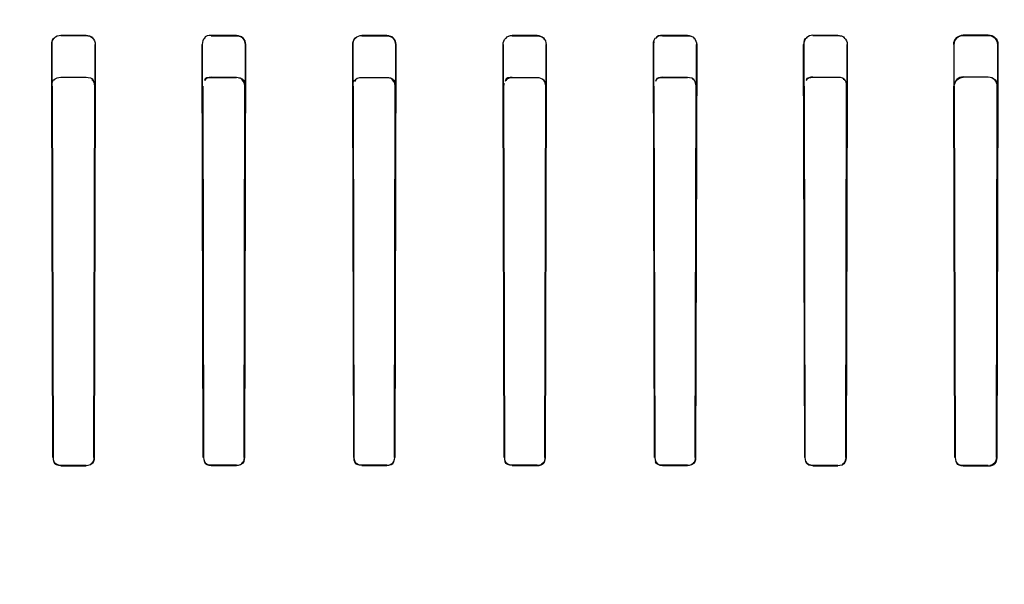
# Model space of a CAD drawing. Header units: millimetres. Extents: x 0 to 297, y 0 to 210.
# Tile 214 of 256: x 58.12 to 58.317, y 158.838 to 158.951. Entities that reach past the tile are written whole.
import ezdxf

# ---------------------------------------------------------------- set-up
doc = ezdxf.new("R2010")
doc.units = ezdxf.units.MM
doc.header["$LTSCALE"] = 16.335
doc.layers.get('0').update_dxf_attribs({"linetype": 'CONTINUOUS'})
for name, color, linetype in [('AXES_REF', 7, 'CONTINUOUS'), ('INTFCLR_1', 7, 'CONTINUOUS'), ('INTFCLR_72935', 7, 'CONTINUOUS')]:
    doc.layers.add(name, color=color, linetype=linetype)

msp = doc.modelspace()

# ---------------------------------------------------------------- linework, layer by layer
at = {"color": 7, "linetype": 'Continuous'}
for radius in [4.84791, 4.8475, 4.81646]:
    msp.add_circle((57.44573, 154.95648), radius, dxfattribs=at)
msp.add_arc((57.44573, 154.95648), 4.8, 278.27713, 261.72287, dxfattribs=at)
at = {"layer": 'AXES_REF', "color": 9, "linetype": 'Continuous'}
msp.add_circle((57.44573, 154.95648), 4.42226, dxfattribs=at)
at = {"layer": 'INTFCLR_1', "color": 9, "linetype": 'Continuous'}
for p, q in [((58.12837, 158.94747), (58.12837, 158.94739)), ((58.13337, 158.94738), (58.13337, 158.94746)), ((58.15837, 158.94743), (58.15837, 158.94736)), ((58.16337, 158.94735), (58.16337, 158.94743)), ((58.18837, 158.94741), (58.18837, 158.94734)), ((58.19337, 158.94734), (58.19337, 158.94741)), ((58.21837, 158.94741), (58.21837, 158.94734)), ((58.22337, 158.94734), (58.22337, 158.94741)), ((58.24837, 158.94743), (58.24837, 158.94735)), ((58.25337, 158.94736), (58.25337, 158.94743)), ((58.27837, 158.94746), (58.27837, 158.94738)), ((58.28337, 158.94739), (58.28337, 158.94747)), ((58.30837, 158.94751), (58.30837, 158.94743)), ((58.31337, 158.94744), (58.31337, 158.94752)), ((58.1266, 158.94561), (58.12652, 158.94561)), ((58.13521, 158.94561), (58.13513, 158.94561)), ((58.15663, 158.94561), (58.15656, 158.94561)), ((58.16518, 158.94561), (58.1651, 158.94561)), ((58.18665, 158.94561), (58.18657, 158.94561)), ((58.19517, 158.94561), (58.19509, 158.94561)), ((58.21665, 158.94561), (58.21658, 158.94561)), ((58.22517, 158.94561), (58.22509, 158.94561)), ((58.24664, 158.94561), (58.24656, 158.94561)), ((58.25519, 158.94561), (58.25511, 158.94561)), ((58.27661, 158.94561), (58.27653, 158.94561)), ((58.28522, 158.94561), (58.28514, 158.94561)), ((58.30657, 158.94561), (58.30648, 158.94561)), ((58.31528, 158.94561), (58.31519, 158.94561)), ((58.12674, 158.86318), (58.1268, 158.86318)), ((58.13494, 158.86318), (58.135, 158.86318)), ((58.15676, 158.86318), (58.15682, 158.86318)), ((58.16491, 158.86318), (58.16497, 158.86318)), ((58.18678, 158.86318), (58.18683, 158.86318)), ((58.1949, 158.86318), (58.19496, 158.86318)), ((58.21678, 158.86318), (58.21684, 158.86318)), ((58.22491, 158.86318), (58.22496, 158.86318)), ((58.24677, 158.86318), (58.24683, 158.86318)), ((58.25492, 158.86318), (58.25498, 158.86318)), ((58.27675, 158.86318), (58.2768, 158.86318)), ((58.28494, 158.86318), (58.285, 158.86318)), ((58.30671, 158.86318), (58.30677, 158.86318)), ((58.31498, 158.86318), (58.31505, 158.86318)), ((58.12837, 158.86161), (58.12837, 158.86155)), ((58.13337, 158.86156), (58.13337, 158.86162)), ((58.15837, 158.86164), (58.15837, 158.86158)), ((58.16337, 158.86158), (58.16337, 158.86164)), ((58.18837, 158.86165), (58.18837, 158.86159)), ((58.19337, 158.86159), (58.19337, 158.86165)), ((58.21837, 158.86165), (58.21837, 158.86159)), ((58.22337, 158.86159), (58.22337, 158.86165)), ((58.24837, 158.86164), (58.24837, 158.86158)), ((58.25337, 158.86158), (58.25337, 158.86164)), ((58.27837, 158.86162), (58.27837, 158.86156)), ((58.28337, 158.86155), (58.28337, 158.86161)), ((58.30837, 158.86158), (58.30837, 158.86152)), ((58.31337, 158.86151), (58.31337, 158.86158))]:
    msp.add_line(p, q, dxfattribs=at)
at = {"layer": 'INTFCLR_1', "color": 6, "linetype": 'Continuous'}
for p, q in [((58.12837, 158.94747), (58.13337, 158.94746)), ((58.12837, 158.94739), (58.13337, 158.94738)), ((58.16337, 158.94743), (58.15837, 158.94743)), ((58.15837, 158.94736), (58.16337, 158.94735)), ((58.19337, 158.94741), (58.18837, 158.94741)), ((58.18837, 158.94734), (58.19337, 158.94734)), ((58.22337, 158.94741), (58.21837, 158.94741)), ((58.21837, 158.94734), (58.22337, 158.94734)), ((58.25337, 158.94743), (58.24837, 158.94743)), ((58.24837, 158.94735), (58.25337, 158.94736)), ((58.27837, 158.94746), (58.28337, 158.94747)), ((58.27837, 158.94738), (58.28337, 158.94739)), ((58.30837, 158.94751), (58.31337, 158.94752)), ((58.30837, 158.94743), (58.31337, 158.94744)), ((58.12674, 158.86318), (58.12652, 158.94561)), ((58.1268, 158.86318), (58.1266, 158.94561)), ((58.13513, 158.94561), (58.13494, 158.86318)), ((58.13521, 158.94561), (58.135, 158.86318)), ((58.15676, 158.86318), (58.15656, 158.94561)), ((58.15682, 158.86318), (58.15663, 158.94561)), ((58.1651, 158.94561), (58.16491, 158.86318)), ((58.16518, 158.94561), (58.16497, 158.86318)), ((58.18678, 158.86318), (58.18657, 158.94561)), ((58.18683, 158.86318), (58.18665, 158.94561)), ((58.19509, 158.94561), (58.1949, 158.86318)), ((58.19517, 158.94561), (58.19496, 158.86318)), ((58.21678, 158.86318), (58.21658, 158.94561)), ((58.21684, 158.86318), (58.21665, 158.94561)), ((58.22509, 158.94561), (58.22491, 158.86318)), ((58.22517, 158.94561), (58.22496, 158.86318)), ((58.24677, 158.86318), (58.24656, 158.94561)), ((58.24683, 158.86318), (58.24664, 158.94561)), ((58.25511, 158.94561), (58.25492, 158.86318)), ((58.25519, 158.94561), (58.25498, 158.86318)), ((58.27675, 158.86318), (58.27653, 158.94561)), ((58.2768, 158.86318), (58.27661, 158.94561)), ((58.28514, 158.94561), (58.28494, 158.86318)), ((58.28522, 158.94561), (58.285, 158.86318)), ((58.30648, 158.94561), (58.30671, 158.86318)), ((58.30677, 158.86318), (58.30657, 158.94561)), ((58.31519, 158.94561), (58.31498, 158.86318)), ((58.31528, 158.94561), (58.31505, 158.86318)), ((58.13337, 158.86162), (58.12837, 158.86161)), ((58.12837, 158.86155), (58.13337, 158.86156)), ((58.16337, 158.86164), (58.15837, 158.86164)), ((58.15837, 158.86158), (58.16337, 158.86158)), ((58.19337, 158.86165), (58.18837, 158.86165)), ((58.18837, 158.86159), (58.19337, 158.86159)), ((58.22337, 158.86165), (58.21837, 158.86165)), ((58.21837, 158.86159), (58.22337, 158.86159)), ((58.25337, 158.86164), (58.24837, 158.86164)), ((58.24837, 158.86158), (58.25337, 158.86158)), ((58.28337, 158.86161), (58.27837, 158.86162)), ((58.27837, 158.86156), (58.28337, 158.86155)), ((58.31337, 158.86158), (58.30837, 158.86158)), ((58.30837, 158.86152), (58.31337, 158.86151))]:
    msp.add_line(p, q, dxfattribs=at)
at = {"layer": 'INTFCLR_1', "color": 7, "linetype": 'Continuous'}
for p, q in [((58.165, 158.94622), (58.1651, 158.94561)), ((58.16518, 158.94561), (58.16507, 158.94623)), ((58.19499, 158.9462), (58.19509, 158.94561)), ((58.19517, 158.94561), (58.19506, 158.94622)), ((58.24667, 158.94624), (58.24656, 158.94561))]:
    msp.add_line(p, q, dxfattribs=at)
msp.add_lwpolyline([(58.31498, 158.86318), (58.31498, 158.86311), (58.31498, 158.86304), (58.31497, 158.86297), (58.31496, 158.8629), (58.31494, 158.86284), (58.31493, 158.86277), (58.31491, 158.8627), (58.31488, 158.86263), (58.31486, 158.86256)], dxfattribs=at)
at = {"layer": 'INTFCLR_1', "color": 6, "linetype": 'Continuous'}
for points, knots in [([(58.12652, 158.94561), (58.12652, 158.94606), (58.12688, 158.94704), (58.12787, 158.94747), (58.12837, 158.94747)], [0, 0, 0, 0, 0.473027, 1, 1, 1, 1]), ([(58.13337, 158.94746), (58.13383, 158.94746), (58.13481, 158.94707), (58.13521, 158.94609), (58.13521, 158.94561)], [0, 0, 0, 0, 0.491692, 1, 1, 1, 1]), ([(58.18657, 158.94561), (58.18657, 158.94608), (58.18697, 158.94705), (58.18792, 158.94742), (58.18837, 158.94741)], [0, 0, 0, 0, 0.514, 1, 1, 1, 1]), ([(58.21658, 158.94561), (58.21657, 158.94608), (58.21696, 158.94704), (58.21792, 158.94741), (58.21837, 158.94741)], [0, 0, 0, 0, 0.507923, 1, 1, 1, 1]), ([(58.22337, 158.94741), (58.22382, 158.94742), (58.22477, 158.94705), (58.22517, 158.94608), (58.22517, 158.94561)], [0, 0, 0, 0, 0.485798, 1, 1, 1, 1]), ([(58.25337, 158.94743), (58.25384, 158.94743), (58.25481, 158.94704), (58.25519, 158.94607), (58.25519, 158.94561)], [0, 0, 0, 0, 0.507051, 1, 1, 1, 1]), ([(58.27837, 158.94746), (58.27791, 158.94746), (58.27693, 158.94707), (58.27653, 158.94609), (58.27653, 158.94561)], [0, 0, 0, 0, 0.48996, 1, 1, 1, 1]), ([(58.28337, 158.94747), (58.28383, 158.94747), (58.28481, 158.94709), (58.28522, 158.9461), (58.28522, 158.94561)], [0, 0, 0, 0, 0.481222, 1, 1, 1, 1]), ([(58.30648, 158.94561), (58.30648, 158.94611), (58.3069, 158.94712), (58.3079, 158.94751), (58.30837, 158.94751)], [0, 0, 0, 0, 0.51392, 1, 1, 1, 1]), ([(58.30657, 158.94561), (58.30656, 158.94608), (58.30696, 158.94705), (58.30792, 158.94743), (58.30837, 158.94743)], [0, 0, 0, 0, 0.508302, 1, 1, 1, 1]), ([(58.31337, 158.94752), (58.31382, 158.94752), (58.31483, 158.94716), (58.31528, 158.94614), (58.31528, 158.94561)], [0, 0, 0, 0, 0.462658, 1, 1, 1, 1]), ([(58.31337, 158.94744), (58.31383, 158.94744), (58.3148, 158.94705), (58.31519, 158.94608), (58.31519, 158.94561)], [0, 0, 0, 0, 0.49482, 1, 1, 1, 1])]:
    msp.add_open_spline(points, degree=3, knots=knots, dxfattribs=at)
for points in [[(58.13337, 158.94738), (58.13383, 158.94738), (58.13465, 158.9473), (58.13465, 158.94683)], [(58.15837, 158.94743), (58.15788, 158.94743), (58.15701, 158.94732), (58.15701, 158.94682)], [(58.21837, 158.94734), (58.2179, 158.94734), (58.21709, 158.94724), (58.21709, 158.94677)], [(58.22337, 158.94734), (58.2239, 158.94734), (58.22479, 158.94713), (58.22479, 158.9466)], [(58.24837, 158.94735), (58.24792, 158.94735), (58.24712, 158.94728), (58.24713, 158.94683)], [(58.25337, 158.94736), (58.25386, 158.94736), (58.2547, 158.94723), (58.2547, 158.94675)], [(58.28337, 158.94739), (58.28384, 158.94739), (58.28466, 158.9473), (58.28466, 158.94683)], [(58.1266, 158.94561), (58.1266, 158.94609), (58.1267, 158.94693), (58.12718, 158.94693)], [(58.15663, 158.94561), (58.15663, 158.94606), (58.1567, 158.94686), (58.15715, 158.94686)], [(58.18665, 158.94561), (58.18664, 158.9461), (58.18678, 158.94694), (58.18727, 158.94694)], [(58.27661, 158.94561), (58.27661, 158.94611), (58.27673, 158.94696), (58.27723, 158.94696)], [(58.13494, 158.86318), (58.13494, 158.86273), (58.1348, 158.86196), (58.13435, 158.86196)], [(58.135, 158.86318), (58.135, 158.86271), (58.13485, 158.86191), (58.13438, 158.86191)], [(58.16491, 158.86318), (58.16491, 158.86274), (58.16478, 158.86198), (58.16433, 158.86198)], [(58.16497, 158.86318), (58.16497, 158.86272), (58.16483, 158.86193), (58.16436, 158.86193)], [(58.18678, 158.86318), (58.18678, 158.86265), (58.18704, 158.8618), (58.18758, 158.8618)], [(58.1949, 158.86318), (58.1949, 158.86269), (58.19468, 158.86189), (58.19419, 158.86189)], [(58.22491, 158.86318), (58.22491, 158.8627), (58.2247, 158.8619), (58.22421, 158.8619)], [(58.25492, 158.86318), (58.25492, 158.86269), (58.2547, 158.86188), (58.2542, 158.86188)], [(58.25498, 158.86318), (58.25498, 158.86267), (58.25475, 158.86183), (58.25423, 158.86183)], [(58.28494, 158.86318), (58.28494, 158.86268), (58.28473, 158.86186), (58.28422, 158.86186)], [(58.285, 158.86318), (58.285, 158.86266), (58.28478, 158.86181), (58.28426, 158.86181)], [(58.31505, 158.86318), (58.31504, 158.86265), (58.31482, 158.86179), (58.31429, 158.86179)], [(58.12837, 158.86155), (58.12787, 158.86155), (58.12703, 158.86175), (58.12703, 158.86225)], [(58.12837, 158.86161), (58.12788, 158.86161), (58.12708, 158.8618), (58.12708, 158.86229)], [(58.15837, 158.86158), (58.15788, 158.86158), (58.15706, 158.86177), (58.15706, 158.86226)], [(58.15837, 158.86164), (58.15789, 158.86164), (58.1571, 158.86182), (58.1571, 158.8623)], [(58.18837, 158.86165), (58.18791, 158.86165), (58.18713, 158.86182), (58.18713, 158.86228)], [(58.19337, 158.86159), (58.19389, 158.86159), (58.19473, 158.86184), (58.19474, 158.86237)], [(58.21837, 158.86159), (58.21785, 158.86159), (58.21701, 158.86184), (58.21701, 158.86236)], [(58.21837, 158.86165), (58.21787, 158.86165), (58.21706, 158.86189), (58.21706, 158.86239)], [(58.22337, 158.86159), (58.22382, 158.86159), (58.22459, 158.86171), (58.22459, 158.86216)], [(58.24837, 158.86158), (58.24785, 158.86158), (58.247, 158.86183), (58.247, 158.86236)], [(58.24837, 158.86164), (58.24786, 158.86164), (58.24705, 158.86188), (58.24705, 158.86239)], [(58.27837, 158.86162), (58.27785, 158.86162), (58.27703, 158.86187), (58.27702, 158.86238)], [(58.27837, 158.86156), (58.27792, 158.86156), (58.27714, 158.86167), (58.27714, 158.86212)], [(58.30837, 158.86152), (58.3079, 158.86152), (58.3071, 158.86165), (58.3071, 158.86212)], [(58.30837, 158.86158), (58.30792, 158.86158), (58.30714, 158.86171), (58.30714, 158.86216)]]:
    msp.add_open_spline(points, degree=3, dxfattribs=at)
at = {"layer": 'INTFCLR_1', "color": 7, "linetype": 'Continuous'}
for points, knots in [([(58.16337, 158.94743), (58.16382, 158.94743), (58.16479, 158.94705), (58.16518, 158.94608), (58.16518, 158.94561)], [0, 0, 0, 0, 0.490707, 1, 1, 1, 1]), ([(58.19337, 158.94741), (58.19382, 158.94741), (58.19478, 158.94704), (58.19516, 158.94608), (58.19517, 158.94561)], [0, 0, 0, 0, 0.48985, 1, 1, 1, 1])]:
    msp.add_open_spline(points, degree=3, knots=knots, dxfattribs=at)
for points in [[(58.16337, 158.94735), (58.16391, 158.94736), (58.1648, 158.94714), (58.1648, 158.9466)], [(58.16337, 158.94735), (58.16383, 158.94735), (58.16449, 158.94723), (58.16465, 158.94679)], [(58.16507, 158.94623), (58.16492, 158.94666), (58.16462, 158.94724), (58.16417, 158.94724)], [(58.19337, 158.94734), (58.1939, 158.94734), (58.19478, 158.94713), (58.19479, 158.9466)], [(58.19337, 158.94734), (58.19383, 158.94734), (58.19448, 158.94722), (58.19464, 158.94678)], [(58.19506, 158.94622), (58.19491, 158.94664), (58.19462, 158.94723), (58.19416, 158.94723)], [(58.24837, 158.94743), (58.24789, 158.94743), (58.24721, 158.94731), (58.24705, 158.94685)], [(58.24656, 158.94561), (58.24656, 158.94613), (58.2467, 158.94702), (58.24722, 158.94701)], [(58.31498, 158.86318), (58.31498, 158.86267), (58.31477, 158.86184), (58.31426, 158.86184)], [(58.31486, 158.86256), (58.31466, 158.86209), (58.31418, 158.8616), (58.31368, 158.8616)]]:
    msp.add_open_spline(points, degree=3, dxfattribs=at)
at = {"layer": 'INTFCLR_72935', "color": 9, "linetype": 'Continuous'}
for p, q in [((58.12837, 158.93902), (58.12837, 158.9391)), ((58.13337, 158.93909), (58.13337, 158.93901)), ((58.15837, 158.93899), (58.15837, 158.93906)), ((58.16337, 158.93906), (58.16337, 158.93899)), ((58.18837, 158.93898), (58.18837, 158.93905)), ((58.19337, 158.93905), (58.19337, 158.93897)), ((58.21837, 158.93897), (58.21837, 158.93905)), ((58.22337, 158.93905), (58.22337, 158.93898)), ((58.24837, 158.93899), (58.24837, 158.93906)), ((58.25337, 158.93906), (58.25337, 158.93899)), ((58.27837, 158.93901), (58.27837, 158.93909)), ((58.28337, 158.9391), (58.28337, 158.93902)), ((58.30837, 158.93906), (58.30837, 158.93914)), ((58.31337, 158.93915), (58.31337, 158.93907)), ((58.12655, 158.93727), (58.12663, 158.93727)), ((58.1351, 158.93727), (58.13518, 158.93727)), ((58.15658, 158.93727), (58.15666, 158.93727)), ((58.16508, 158.93727), (58.16515, 158.93727)), ((58.1866, 158.93727), (58.18667, 158.93727)), ((58.19507, 158.93727), (58.19514, 158.93727)), ((58.2166, 158.93727), (58.21667, 158.93727)), ((58.22507, 158.93727), (58.22514, 158.93727)), ((58.24659, 158.93727), (58.24666, 158.93727)), ((58.25508, 158.93727), (58.25516, 158.93727)), ((58.27656, 158.93727), (58.27664, 158.93727)), ((58.28511, 158.93727), (58.28519, 158.93727)), ((58.30652, 158.93727), (58.30659, 158.93727)), ((58.31516, 158.93727), (58.31524, 158.93727)), ((58.1268, 158.86318), (58.12674, 158.86318)), ((58.135, 158.86318), (58.13494, 158.86318)), ((58.15682, 158.86318), (58.15676, 158.86318)), ((58.16497, 158.86318), (58.16491, 158.86318)), ((58.18683, 158.86318), (58.18678, 158.86318)), ((58.19496, 158.86318), (58.1949, 158.86318)), ((58.21684, 158.86318), (58.21678, 158.86318)), ((58.22496, 158.86318), (58.22491, 158.86318)), ((58.24683, 158.86318), (58.24677, 158.86318)), ((58.25498, 158.86318), (58.25492, 158.86318)), ((58.2768, 158.86318), (58.27675, 158.86318)), ((58.285, 158.86318), (58.28494, 158.86318)), ((58.30677, 158.86318), (58.30671, 158.86318)), ((58.31505, 158.86318), (58.31498, 158.86318)), ((58.12837, 158.86155), (58.12837, 158.86161)), ((58.13337, 158.86162), (58.13337, 158.86156)), ((58.15837, 158.86158), (58.15837, 158.86164)), ((58.16337, 158.86164), (58.16337, 158.86158)), ((58.18837, 158.86159), (58.18837, 158.86165)), ((58.19337, 158.86165), (58.19337, 158.86159)), ((58.21837, 158.86159), (58.21837, 158.86165)), ((58.22337, 158.86165), (58.22337, 158.86159)), ((58.24837, 158.86158), (58.24837, 158.86164)), ((58.25337, 158.86164), (58.25337, 158.86158)), ((58.27837, 158.86156), (58.27837, 158.86162)), ((58.28337, 158.86161), (58.28337, 158.86155)), ((58.30837, 158.86152), (58.30837, 158.86158)), ((58.31337, 158.86158), (58.31337, 158.86151))]:
    msp.add_line(p, q, dxfattribs=at)
at = {"layer": 'INTFCLR_72935', "color": 6, "linetype": 'Continuous'}
for p, q in [((58.12837, 158.9391), (58.13337, 158.93909)), ((58.13337, 158.93901), (58.12837, 158.93902)), ((58.15837, 158.93906), (58.16337, 158.93906)), ((58.16337, 158.93899), (58.15837, 158.93899)), ((58.18837, 158.93905), (58.19337, 158.93905)), ((58.19337, 158.93897), (58.18837, 158.93898)), ((58.21837, 158.93905), (58.22337, 158.93905)), ((58.22337, 158.93898), (58.21837, 158.93897)), ((58.24837, 158.93906), (58.25337, 158.93906)), ((58.25337, 158.93899), (58.24837, 158.93899)), ((58.27837, 158.93909), (58.28337, 158.9391)), ((58.28337, 158.93902), (58.27837, 158.93901)), ((58.30837, 158.93914), (58.31337, 158.93915)), ((58.31337, 158.93907), (58.30837, 158.93906)), ((58.12674, 158.86318), (58.12655, 158.93727)), ((58.12663, 158.93727), (58.1268, 158.86318)), ((58.13494, 158.86318), (58.1351, 158.93727)), ((58.13518, 158.93727), (58.135, 158.86318)), ((58.15658, 158.93727), (58.15676, 158.86318)), ((58.15666, 158.93727), (58.15682, 158.86318)), ((58.16491, 158.86318), (58.16508, 158.93727)), ((58.16515, 158.93727), (58.16497, 158.86318)), ((58.18678, 158.86318), (58.1866, 158.93727)), ((58.18667, 158.93727), (58.18683, 158.86318)), ((58.1949, 158.86318), (58.19507, 158.93727)), ((58.19514, 158.93727), (58.19496, 158.86318)), ((58.21678, 158.86318), (58.2166, 158.93727)), ((58.21667, 158.93727), (58.21684, 158.86318)), ((58.22491, 158.86318), (58.22507, 158.93727)), ((58.22514, 158.93727), (58.22496, 158.86318)), ((58.24659, 158.93727), (58.24677, 158.86318)), ((58.24666, 158.93727), (58.24683, 158.86318)), ((58.25492, 158.86318), (58.25508, 158.93727)), ((58.25516, 158.93727), (58.25498, 158.86318)), ((58.27675, 158.86318), (58.27656, 158.93727)), ((58.27664, 158.93727), (58.2768, 158.86318)), ((58.28494, 158.86318), (58.28511, 158.93727)), ((58.28519, 158.93727), (58.285, 158.86318)), ((58.30671, 158.86318), (58.30652, 158.93727)), ((58.30659, 158.93727), (58.30677, 158.86318)), ((58.31498, 158.86318), (58.31516, 158.93727)), ((58.31524, 158.93727), (58.31505, 158.86318)), ((58.12837, 158.86161), (58.13337, 158.86162)), ((58.13337, 158.86156), (58.12837, 158.86155)), ((58.15837, 158.86164), (58.16337, 158.86164)), ((58.16337, 158.86158), (58.15837, 158.86158)), ((58.18837, 158.86165), (58.19337, 158.86165)), ((58.19337, 158.86159), (58.18837, 158.86159)), ((58.21837, 158.86165), (58.22337, 158.86165)), ((58.22337, 158.86159), (58.21837, 158.86159)), ((58.24837, 158.86164), (58.25337, 158.86164)), ((58.25337, 158.86158), (58.24837, 158.86158)), ((58.27837, 158.86162), (58.28337, 158.86161)), ((58.28337, 158.86155), (58.27837, 158.86156)), ((58.30837, 158.86158), (58.31337, 158.86158)), ((58.31337, 158.86151), (58.30837, 158.86152))]:
    msp.add_line(p, q, dxfattribs=at)
at = {"layer": 'INTFCLR_72935', "color": 7, "linetype": 'Continuous'}
for p, q in [((58.16508, 158.93727), (58.16497, 158.93788)), ((58.16504, 158.93789), (58.16515, 158.93727)), ((58.19507, 158.93727), (58.19496, 158.93786)), ((58.19503, 158.93788), (58.19514, 158.93727)), ((58.21678, 158.93786), (58.21667, 158.93727))]:
    msp.add_line(p, q, dxfattribs=at)
at = {"layer": 'INTFCLR_72935', "color": 6, "linetype": 'Continuous'}
for points in [[(58.12655, 158.93727), (58.12655, 158.93779), (58.12669, 158.93868), (58.12721, 158.93868)], [(58.12837, 158.93902), (58.12788, 158.93902), (58.12703, 158.93889), (58.12704, 158.9384)], [(58.13337, 158.93909), (58.1339, 158.93909), (58.13479, 158.93893), (58.13479, 158.9384)], [(58.1351, 158.93727), (58.13511, 158.93775), (58.13499, 158.93859), (58.13451, 158.93859)], [(58.15837, 158.93906), (58.15787, 158.93906), (58.15701, 158.93894), (58.15701, 158.93844)], [(58.15837, 158.93899), (58.15789, 158.93899), (58.15706, 158.93887), (58.15706, 158.93838)], [(58.1866, 158.93727), (58.1866, 158.93773), (58.18668, 158.93855), (58.18714, 158.93855)], [(58.18837, 158.93898), (58.18784, 158.93898), (58.18696, 158.93876), (58.18696, 158.93822)], [(58.21837, 158.93905), (58.21789, 158.93905), (58.21706, 158.93894), (58.21706, 158.93847)], [(58.22507, 158.93727), (58.22507, 158.9378), (58.22487, 158.93867), (58.22435, 158.93867)], [(58.24837, 158.93899), (58.24783, 158.93899), (58.24695, 158.93877), (58.24695, 158.93823)], [(58.24837, 158.93906), (58.24791, 158.93906), (58.24709, 158.93898), (58.2471, 158.93852)], [(58.25337, 158.93906), (58.25386, 158.93906), (58.25472, 158.93894), (58.25472, 158.93845)], [(58.25508, 158.93727), (58.25509, 158.9378), (58.25488, 158.93868), (58.25436, 158.93868)], [(58.27837, 158.93901), (58.27786, 158.93901), (58.277, 158.93885), (58.277, 158.93834)], [(58.27837, 158.93909), (58.2779, 158.93909), (58.27706, 158.939), (58.27706, 158.93853)], [(58.28337, 158.9391), (58.28388, 158.9391), (58.28475, 158.93897), (58.28475, 158.93846)], [(58.28511, 158.93727), (58.28512, 158.93777), (58.28499, 158.93861), (58.28449, 158.93861)], [(58.1268, 158.86318), (58.1268, 158.86269), (58.127, 158.86187), (58.1275, 158.86188)], [(58.135, 158.86318), (58.135, 158.86271), (58.13485, 158.86191), (58.13438, 158.86191)], [(58.15682, 158.86318), (58.15682, 158.86269), (58.15704, 158.86188), (58.15753, 158.86188)], [(58.16497, 158.86318), (58.16497, 158.86272), (58.16483, 158.86192), (58.16436, 158.86192)], [(58.18683, 158.86318), (58.18684, 158.8627), (58.18705, 158.8619), (58.18753, 158.8619)], [(58.21684, 158.86318), (58.21684, 158.86269), (58.21706, 158.86188), (58.21756, 158.86188)], [(58.22496, 158.86318), (58.22496, 158.86265), (58.2247, 158.8618), (58.22416, 158.8618)], [(58.24683, 158.86318), (58.24683, 158.86266), (58.2471, 158.86183), (58.24763, 158.86183)], [(58.25498, 158.86318), (58.25498, 158.86267), (58.25475, 158.86183), (58.25424, 158.86183)], [(58.2768, 158.86318), (58.27681, 158.86273), (58.27694, 158.86196), (58.2774, 158.86196)], [(58.285, 158.86318), (58.285, 158.86267), (58.28479, 158.86182), (58.28427, 158.86182)], [(58.30677, 158.86318), (58.30677, 158.86272), (58.30691, 158.86194), (58.30737, 158.86194)], [(58.31498, 158.86318), (58.31498, 158.86267), (58.31476, 158.86184), (58.31425, 158.86184)], [(58.12837, 158.86155), (58.12787, 158.86155), (58.12705, 158.86173), (58.12705, 158.86223)], [(58.13337, 158.86162), (58.13389, 158.86162), (58.13472, 158.86187), (58.13472, 158.86239)], [(58.15837, 158.86158), (58.15788, 158.86158), (58.15707, 158.86176), (58.15707, 158.86224)], [(58.16337, 158.86164), (58.16388, 158.86164), (58.16469, 158.86188), (58.16469, 158.86239)], [(58.18837, 158.86159), (58.18785, 158.86159), (58.18701, 158.86184), (58.18701, 158.86236)], [(58.19337, 158.86165), (58.19388, 158.86165), (58.19469, 158.86189), (58.19469, 158.8624)], [(58.19337, 158.86159), (58.19389, 158.86159), (58.19473, 158.86184), (58.19473, 158.86236)], [(58.21837, 158.86159), (58.21785, 158.86159), (58.21701, 158.86184), (58.21701, 158.86237)], [(58.22337, 158.86165), (58.22383, 158.86165), (58.22461, 158.86182), (58.22461, 158.86228)], [(58.24837, 158.86158), (58.24785, 158.86158), (58.247, 158.86183), (58.247, 158.86235)], [(58.25337, 158.86164), (58.25384, 158.86164), (58.25463, 158.86181), (58.25463, 158.86228)], [(58.27837, 158.86156), (58.27792, 158.86156), (58.27714, 158.86167), (58.27714, 158.86213)], [(58.28337, 158.86161), (58.28385, 158.86161), (58.28465, 158.86179), (58.28465, 158.86227)], [(58.30837, 158.86152), (58.3079, 158.86152), (58.30709, 158.86165), (58.30709, 158.86212)], [(58.31337, 158.86151), (58.31385, 158.86151), (58.31466, 158.86164), (58.31466, 158.86212)]]:
    msp.add_open_spline(points, degree=3, dxfattribs=at)
at = {"layer": 'INTFCLR_72935', "color": 7, "linetype": 'Continuous'}
for points in [[(58.16337, 158.93906), (58.16385, 158.93906), (58.16451, 158.93893), (58.16468, 158.93849)], [(58.16497, 158.93788), (58.16479, 158.93835), (58.16438, 158.93891), (58.16388, 158.93891)], [(58.16508, 158.93727), (58.16508, 158.93775), (58.16497, 158.93857), (58.16449, 158.93857)], [(58.16515, 158.93727), (58.16515, 158.93777), (58.16502, 158.93864), (58.16452, 158.93863)], [(58.19337, 158.93905), (58.19384, 158.93905), (58.19451, 158.93892), (58.19467, 158.93848)], [(58.19496, 158.93786), (58.19479, 158.93833), (58.19438, 158.9389), (58.19388, 158.9389)], [(58.19507, 158.93727), (58.19507, 158.93779), (58.19488, 158.93866), (58.19436, 158.93866)], [(58.19514, 158.93727), (58.19514, 158.93773), (58.19507, 158.93853), (58.19462, 158.93853)], [(58.21837, 158.93897), (58.21784, 158.93898), (58.21697, 158.93876), (58.21697, 158.93823)], [(58.21837, 158.93897), (58.21791, 158.93897), (58.21727, 158.93885), (58.21712, 158.93842)]]:
    msp.add_open_spline(points, degree=3, dxfattribs=at)
at = {"layer": 'INTFCLR_72935', "color": 6, "linetype": 'Continuous'}
for points, knots in [([(58.22337, 158.93905), (58.22382, 158.93905), (58.22476, 158.93867), (58.22514, 158.93773), (58.22514, 158.93727)], [0, 0, 0, 0, 0.499201, 1, 1, 1, 1]), ([(58.30837, 158.93914), (58.3079, 158.93914), (58.30692, 158.93875), (58.30651, 158.93776), (58.30652, 158.93727)], [0, 0, 0, 0, 0.49216, 1, 1, 1, 1]), ([(58.30659, 158.93727), (58.30659, 158.93773), (58.30697, 158.93868), (58.30792, 158.93906), (58.30837, 158.93906)], [0, 0, 0, 0, 0.502995, 1, 1, 1, 1]), ([(58.31337, 158.93915), (58.31386, 158.93915), (58.31486, 158.93874), (58.31524, 158.93774), (58.31524, 158.93727)], [0, 0, 0, 0, 0.508777, 1, 1, 1, 1]), ([(58.31516, 158.93727), (58.31516, 158.93773), (58.31479, 158.93868), (58.31383, 158.93907), (58.31337, 158.93907)], [0, 0, 0, 0, 0.497774, 1, 1, 1, 1])]:
    msp.add_open_spline(points, degree=3, knots=knots, dxfattribs=at)

doc.saveas('drawing.dxf')
